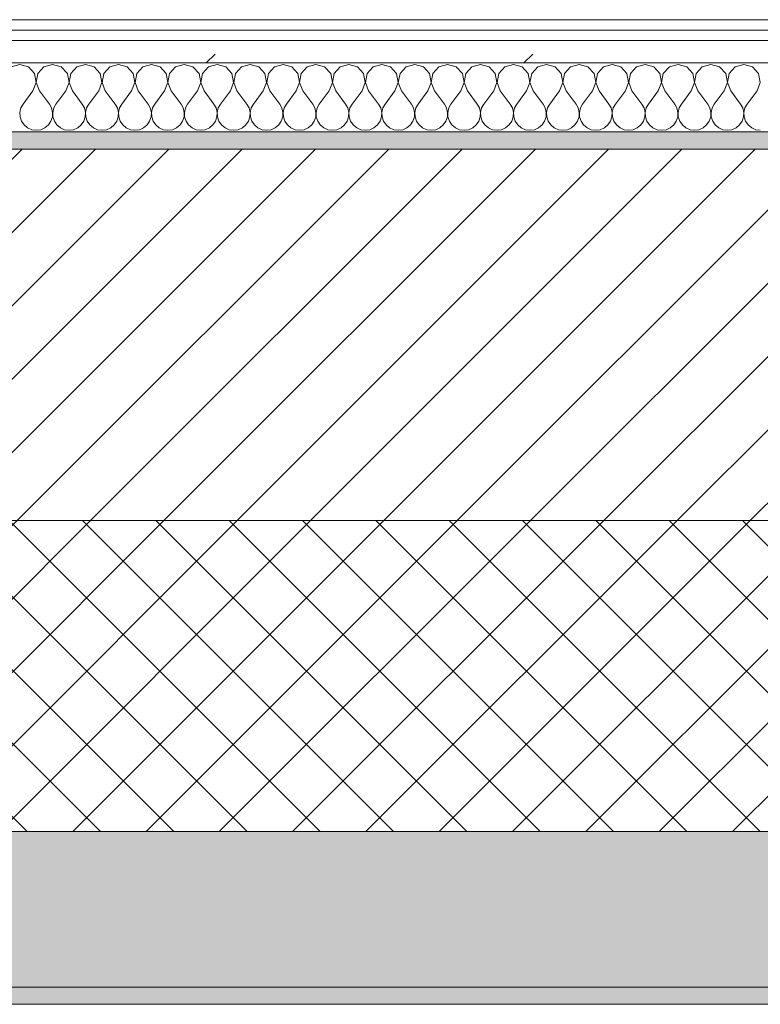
# Model space of a CAD drawing. Header units: millimetres. Extents: x -30280 to 19093, y -18706 to 4378.
# Tile 59 of 206: x -14867 to -14438, y -1699 to -1129. Entities that reach past the tile are written whole.
import ezdxf

# ---------------------------------------------------------------- set-up
doc = ezdxf.new("R2010")
doc.units = ezdxf.units.MM
doc.header["$MEASUREMENT"] = 0
doc.linetypes.add('Wipeout_Contour', pattern=[1000, 0, -1000])
doc.layers.add('12_FAÇ_Façana', color=7, linetype='Continuous')
doc.layers.add('Nuevo_08_E_Envans secs', color=7, linetype='Continuous')
for name, color, linetype, lineweight, true_color in [('12_FAÇ_Façana_Pluma_Nº__102', 7, 'Continuous', 5, 0xcccccc), ('12_FAÇ_Façana_Pluma_Nº__174', 7, 'Continuous', 13, 0xe4ad2c), ('12_FAÇ_Façana_Pluma_Nº__176', 7, 'Continuous', 15, 0x93a0c6), ('Nuevo_08_E_Envans secs_Pluma_Nº__102', 7, 'Continuous', 5, 0xcccccc), ('Nuevo_08_E_Envans secs_Pluma_Nº__171', 171, 'Continuous', 13, 0xaaaaff), ('Nuevo_08_E_Envans secs_Pluma_Nº__177', 7, 'Continuous', 15, 0xf7e046)]:
    doc.layers.add(name, color=color, linetype=linetype, lineweight=lineweight, true_color=true_color)
for name, color, linetype, lineweight in [('12_FAÇ_Façana_Pluma_Nº__2', 8, 'Continuous', 5), ('12_FAÇ_Façana_Pluma_Nº__7', 7, 'Continuous', 5), ('Nuevo_08_E_Envans secs_Pluma_Nº__1', 7, 'Continuous', 5)]:
    doc.layers.add(name, color=color, linetype=linetype, lineweight=lineweight)
pattern_1 = [(45, (0, 0), (-183.8478, 183.8478), [195, -65]), (45, (7e-14, 183.85), (-183.8478, 183.8478), [195, -65])]

# ---------------------------------------------------------------- blocks, each defined once
blk = doc.blocks.new('Muro_12_1', base_point=(-16936.43, -1193.98))
at = {"layer": '12_FAÇ_Façana_Pluma_Nº__102', "linetype": 'Continuous', "lineweight": 0, "true_color": 0xe5e5e5}
for points in [[(-16936.43, -1688.98), (-14135.93, -1688.98), (-14135.93, -1598.98), (-16936.43, -1598.98)], [(-16936.43, -1698.98), (-14135.93, -1698.98), (-14135.93, -1688.98), (-16936.43, -1688.98)]]:
    blk.add_hatch(color=254, dxfattribs=at).paths.add_polyline_path(points)
at = {"layer": '12_FAÇ_Façana_Pluma_Nº__174', "linetype": 'Continuous', "lineweight": 13, "true_color": 0xe4ad2c}
h = blk.add_hatch(dxfattribs=at)
h.set_pattern_fill('SATE_Aislamiento_0001', color=42, style=0, pattern_type=2)
h.set_pattern_definition([(45, (0, 0), (-21.213203, 21.213203), []), (135, (0, 0), (21.213203, 21.213203), [])])
h.paths.add_polyline_path([(-16936.43, -1598.98), (-14135.93, -1598.98), (-14135.93, -1418.98), (-16936.43, -1418.98)])
at = {"layer": '12_FAÇ_Façana_Pluma_Nº__176', "linetype": 'Continuous', "lineweight": 0, "true_color": 0x495063}
blk.add_hatch(color=251, dxfattribs=at).paths.add_polyline_path([(-14135.93, -1193.98), (-16936.43, -1193.98), (-16936.43, -1203.98), (-14135.93, -1203.98)])
at = {"layer": '12_FAÇ_Façana_Pluma_Nº__2', "linetype": 'Continuous', "lineweight": 5}
h = blk.add_hatch(dxfattribs=at)
h.set_pattern_fill('Ceramic_0001', color=8, style=0, pattern_type=2)
h.set_pattern_definition([(45, (0, 0), (-21.213203, 21.213203), [])])
h.paths.add_polyline_path([(-16936.43, -1418.98), (-14135.93, -1418.98), (-14135.93, -1203.98), (-16936.43, -1203.98)])
at = {"layer": '12_FAÇ_Façana_Pluma_Nº__7', "color": 7, "linetype": 'Continuous', "lineweight": 5}
for p, q in [((-14135.93, -1203.98), (-16936.43, -1203.98)), ((-16936.43, -1418.98), (-14135.93, -1418.98)), ((-16936.43, -1598.98), (-14135.93, -1598.98)), ((-16936.43, -1688.98), (-14135.93, -1688.98))]:
    blk.add_line(p, q, dxfattribs=at)
at = {"layer": '12_FAÇ_Façana_Pluma_Nº__7', "color": 7, "linetype": 'Continuous', "lineweight": 5, "flags": 128}
for points in [[(-14135.93, -1193.98), (-16936.43, -1193.98)], [(-16936.43, -1698.98), (-14135.93, -1698.98)]]:
    blk.add_lwpolyline(points, dxfattribs=at)
blk = doc.blocks.new('*X445')
at = {"layer": 'Nuevo_08_E_Envans secs_Pluma_Nº__102', "color": 254, "linetype": 'Continuous', "lineweight": 5, "true_color": 0xcccccc}
for p, q in [((-14866.67, -1154.93), (-14871.67, -1156.35)), ((-14861.66, -1156.35), (-14866.67, -1154.93)), ((-14858.15, -1160.19), (-14861.66, -1156.35)), ((-14852.63, -1156.35), (-14856.14, -1160.19)), ((-14847.62, -1154.93), (-14852.63, -1156.35)), ((-14842.61, -1156.35), (-14847.62, -1154.93)), ((-14839.1, -1160.19), (-14842.61, -1156.35)), ((-14833.58, -1156.35), (-14837.09, -1160.19)), ((-14828.57, -1154.93), (-14833.58, -1156.35)), ((-14823.56, -1156.35), (-14828.57, -1154.93)), ((-14820.05, -1160.19), (-14823.56, -1156.35)), ((-14814.53, -1156.35), (-14818.04, -1160.19)), ((-14809.52, -1154.93), (-14814.53, -1156.35)), ((-14804.52, -1156.35), (-14809.52, -1154.93)), ((-14801.01, -1160.19), (-14804.52, -1156.35)), ((-14795.48, -1156.35), (-14798.99, -1160.19)), ((-14790.48, -1154.93), (-14795.48, -1156.35)), ((-14785.47, -1156.35), (-14790.48, -1154.93)), ((-14781.96, -1160.19), (-14785.47, -1156.35)), ((-14776.44, -1156.35), (-14779.95, -1160.19)), ((-14771.43, -1154.93), (-14776.44, -1156.35)), ((-14766.42, -1156.35), (-14771.43, -1154.93)), ((-14762.91, -1160.19), (-14766.42, -1156.35)), ((-14757.39, -1156.35), (-14760.9, -1160.19)), ((-14752.38, -1154.93), (-14757.39, -1156.35)), ((-14747.37, -1156.35), (-14752.38, -1154.93)), ((-14743.86, -1160.19), (-14747.37, -1156.35)), ((-14738.34, -1156.35), (-14741.85, -1160.19)), ((-14733.33, -1154.93), (-14738.34, -1156.35)), ((-14728.33, -1156.35), (-14733.33, -1154.93)), ((-14724.81, -1160.19), (-14728.33, -1156.35)), ((-14719.29, -1156.35), (-14722.8, -1160.19)), ((-14714.29, -1154.93), (-14719.29, -1156.35)), ((-14709.28, -1156.35), (-14714.29, -1154.93)), ((-14705.77, -1160.19), (-14709.28, -1156.35)), ((-14700.25, -1156.35), (-14703.76, -1160.19)), ((-14695.24, -1154.93), (-14700.25, -1156.35)), ((-14690.23, -1156.35), (-14695.24, -1154.93)), ((-14686.72, -1160.19), (-14690.23, -1156.35)), ((-14681.2, -1156.35), (-14684.71, -1160.19)), ((-14676.19, -1154.93), (-14681.2, -1156.35)), ((-14671.18, -1156.35), (-14676.19, -1154.93)), ((-14667.67, -1160.19), (-14671.18, -1156.35)), ((-14662.15, -1156.35), (-14665.66, -1160.19)), ((-14657.14, -1154.93), (-14662.15, -1156.35)), ((-14652.14, -1156.35), (-14657.14, -1154.93)), ((-14648.62, -1160.19), (-14652.14, -1156.35)), ((-14643.1, -1156.35), (-14646.61, -1160.19)), ((-14638.1, -1154.93), (-14643.1, -1156.35)), ((-14633.09, -1156.35), (-14638.1, -1154.93)), ((-14629.58, -1160.19), (-14633.09, -1156.35)), ((-14624.05, -1156.35), (-14627.57, -1160.19)), ((-14619.05, -1154.93), (-14624.05, -1156.35)), ((-14614.04, -1156.35), (-14619.05, -1154.93)), ((-14610.53, -1160.19), (-14614.04, -1156.35)), ((-14605.01, -1156.35), (-14608.52, -1160.19)), ((-14600, -1154.93), (-14605.01, -1156.35)), ((-14594.99, -1156.35), (-14600, -1154.93)), ((-14591.48, -1160.19), (-14594.99, -1156.35)), ((-14585.96, -1156.35), (-14589.47, -1160.19)), ((-14580.95, -1154.93), (-14585.96, -1156.35)), ((-14575.95, -1156.35), (-14580.95, -1154.93)), ((-14572.43, -1160.19), (-14575.95, -1156.35)), ((-14566.91, -1156.35), (-14570.42, -1160.19)), ((-14561.9, -1154.93), (-14566.91, -1156.35)), ((-14556.9, -1156.35), (-14561.9, -1154.93)), ((-14553.39, -1160.19), (-14556.9, -1156.35)), ((-14547.86, -1156.35), (-14551.38, -1160.19)), ((-14542.86, -1154.93), (-14547.86, -1156.35)), ((-14537.85, -1156.35), (-14542.86, -1154.93)), ((-14534.34, -1160.19), (-14537.85, -1156.35)), ((-14528.82, -1156.35), (-14532.33, -1160.19)), ((-14523.81, -1154.93), (-14528.82, -1156.35)), ((-14518.8, -1156.35), (-14523.81, -1154.93)), ((-14515.29, -1160.19), (-14518.8, -1156.35)), ((-14509.77, -1156.35), (-14513.28, -1160.19)), ((-14504.76, -1154.93), (-14509.77, -1156.35)), ((-14499.75, -1156.35), (-14504.76, -1154.93)), ((-14496.24, -1160.19), (-14499.75, -1156.35)), ((-14490.72, -1156.35), (-14494.23, -1160.19)), ((-14485.71, -1154.93), (-14490.72, -1156.35)), ((-14480.71, -1156.35), (-14485.71, -1154.93)), ((-14477.2, -1160.19), (-14480.71, -1156.35)), ((-14471.67, -1156.35), (-14475.19, -1160.19)), ((-14466.67, -1154.93), (-14471.67, -1156.35)), ((-14461.66, -1156.35), (-14466.67, -1154.93)), ((-14458.15, -1160.19), (-14461.66, -1156.35)), ((-14452.63, -1156.35), (-14456.14, -1160.19)), ((-14447.62, -1154.93), (-14452.63, -1156.35)), ((-14442.61, -1156.35), (-14447.62, -1154.93)), ((-14439.1, -1160.19), (-14442.61, -1156.35)), ((-14857.18, -1165.31), (-14858.15, -1160.19)), ((-14856.14, -1160.19), (-14857.1, -1165.31)), ((-14838.13, -1165.31), (-14839.1, -1160.19)), ((-14837.09, -1160.19), (-14838.06, -1165.31)), ((-14819.09, -1165.31), (-14820.05, -1160.19)), ((-14818.04, -1160.19), (-14819.01, -1165.31)), ((-14800.04, -1165.31), (-14801.01, -1160.19)), ((-14798.99, -1160.19), (-14799.96, -1165.31)), ((-14780.99, -1165.31), (-14781.96, -1160.19)), ((-14779.95, -1160.19), (-14780.91, -1165.31)), ((-14761.94, -1165.31), (-14762.91, -1160.19)), ((-14760.9, -1160.19), (-14761.87, -1165.31)), ((-14742.9, -1165.31), (-14743.86, -1160.19)), ((-14741.85, -1160.19), (-14742.82, -1165.31)), ((-14723.85, -1165.31), (-14724.81, -1160.19)), ((-14722.8, -1160.19), (-14723.77, -1165.31)), ((-14704.8, -1165.31), (-14705.77, -1160.19)), ((-14703.76, -1160.19), (-14704.72, -1165.31)), ((-14685.75, -1165.31), (-14686.72, -1160.19)), ((-14684.71, -1160.19), (-14685.68, -1165.31)), ((-14666.71, -1165.31), (-14667.67, -1160.19)), ((-14665.66, -1160.19), (-14666.63, -1165.31)), ((-14647.66, -1165.31), (-14648.62, -1160.19)), ((-14646.61, -1160.19), (-14647.58, -1165.31)), ((-14628.61, -1165.31), (-14629.58, -1160.19)), ((-14627.57, -1160.19), (-14628.53, -1165.31)), ((-14609.56, -1165.31), (-14610.53, -1160.19)), ((-14608.52, -1160.19), (-14609.49, -1165.31)), ((-14590.51, -1165.31), (-14591.48, -1160.19)), ((-14589.47, -1160.19), (-14590.44, -1165.31)), ((-14571.47, -1165.31), (-14572.43, -1160.19)), ((-14570.42, -1160.19), (-14571.39, -1165.31)), ((-14552.42, -1165.31), (-14553.39, -1160.19)), ((-14551.38, -1160.19), (-14552.34, -1165.31)), ((-14533.37, -1165.31), (-14534.34, -1160.19)), ((-14532.33, -1160.19), (-14533.29, -1165.31)), ((-14514.32, -1165.31), (-14515.29, -1160.19)), ((-14513.28, -1160.19), (-14514.25, -1165.31)), ((-14495.28, -1165.31), (-14496.24, -1160.19)), ((-14494.23, -1160.19), (-14495.2, -1165.31)), ((-14476.23, -1165.31), (-14477.2, -1160.19)), ((-14475.19, -1160.19), (-14476.15, -1165.31)), ((-14457.18, -1165.31), (-14458.15, -1160.19)), ((-14456.14, -1160.19), (-14457.1, -1165.31)), ((-14438.13, -1165.31), (-14439.1, -1160.19)), ((-14859.05, -1170.17), (-14857.18, -1165.31)), ((-14857.1, -1165.31), (-14855.24, -1170.17)), ((-14840, -1170.17), (-14838.13, -1165.31)), ((-14838.06, -1165.31), (-14836.19, -1170.17)), ((-14820.95, -1170.17), (-14819.09, -1165.31)), ((-14819.01, -1165.31), (-14817.14, -1170.17)), ((-14801.9, -1170.17), (-14800.04, -1165.31)), ((-14799.96, -1165.31), (-14798.1, -1170.17)), ((-14782.86, -1170.17), (-14780.99, -1165.31)), ((-14780.91, -1165.31), (-14779.05, -1170.17)), ((-14763.81, -1170.17), (-14761.94, -1165.31)), ((-14761.87, -1165.31), (-14760, -1170.17)), ((-14744.76, -1170.17), (-14742.9, -1165.31)), ((-14742.82, -1165.31), (-14740.95, -1170.17)), ((-14725.71, -1170.17), (-14723.85, -1165.31)), ((-14723.77, -1165.31), (-14721.9, -1170.17)), ((-14706.67, -1170.17), (-14704.8, -1165.31)), ((-14704.72, -1165.31), (-14702.86, -1170.17)), ((-14687.62, -1170.17), (-14685.75, -1165.31)), ((-14685.68, -1165.31), (-14683.81, -1170.17)), ((-14668.57, -1170.17), (-14666.71, -1165.31)), ((-14666.63, -1165.31), (-14664.76, -1170.17)), ((-14649.52, -1170.17), (-14647.66, -1165.31)), ((-14647.58, -1165.31), (-14645.71, -1170.17)), ((-14630.48, -1170.17), (-14628.61, -1165.31)), ((-14628.53, -1165.31), (-14626.67, -1170.17)), ((-14611.43, -1170.17), (-14609.56, -1165.31)), ((-14609.49, -1165.31), (-14607.62, -1170.17)), ((-14592.38, -1170.17), (-14590.51, -1165.31)), ((-14590.44, -1165.31), (-14588.57, -1170.17)), ((-14573.33, -1170.17), (-14571.47, -1165.31)), ((-14571.39, -1165.31), (-14569.52, -1170.17)), ((-14554.29, -1170.17), (-14552.42, -1165.31)), ((-14552.34, -1165.31), (-14550.48, -1170.17)), ((-14535.24, -1170.17), (-14533.37, -1165.31)), ((-14533.29, -1165.31), (-14531.43, -1170.17)), ((-14516.19, -1170.17), (-14514.32, -1165.31)), ((-14514.25, -1165.31), (-14512.38, -1170.17)), ((-14497.14, -1170.17), (-14495.28, -1165.31)), ((-14495.2, -1165.31), (-14493.33, -1170.17)), ((-14478.1, -1170.17), (-14476.23, -1165.31)), ((-14476.15, -1165.31), (-14474.29, -1170.17)), ((-14459.05, -1170.17), (-14457.18, -1165.31)), ((-14457.1, -1165.31), (-14455.24, -1170.17)), ((-14440, -1170.17), (-14438.13, -1165.31)), ((-14859.05, -1170.17), (-14864.76, -1177.79)), ((-14855.24, -1170.17), (-14849.52, -1177.79)), ((-14840, -1170.17), (-14845.71, -1177.79)), ((-14836.19, -1170.17), (-14830.48, -1177.79)), ((-14820.95, -1170.17), (-14826.67, -1177.79)), ((-14817.14, -1170.17), (-14811.43, -1177.79)), ((-14801.9, -1170.17), (-14807.62, -1177.79)), ((-14798.1, -1170.17), (-14792.38, -1177.79)), ((-14782.86, -1170.17), (-14788.57, -1177.79)), ((-14779.05, -1170.17), (-14773.33, -1177.79)), ((-14763.81, -1170.17), (-14769.52, -1177.79)), ((-14760, -1170.17), (-14754.29, -1177.79)), ((-14744.76, -1170.17), (-14750.48, -1177.79)), ((-14740.95, -1170.17), (-14735.24, -1177.79)), ((-14725.71, -1170.17), (-14731.43, -1177.79)), ((-14721.9, -1170.17), (-14716.19, -1177.79)), ((-14706.67, -1170.17), (-14712.38, -1177.79)), ((-14702.86, -1170.17), (-14697.14, -1177.79)), ((-14687.62, -1170.17), (-14693.33, -1177.79)), ((-14683.81, -1170.17), (-14678.1, -1177.79)), ((-14668.57, -1170.17), (-14674.29, -1177.79)), ((-14664.76, -1170.17), (-14659.05, -1177.79)), ((-14649.52, -1170.17), (-14655.24, -1177.79)), ((-14645.71, -1170.17), (-14640, -1177.79)), ((-14630.48, -1170.17), (-14636.19, -1177.79)), ((-14626.67, -1170.17), (-14620.95, -1177.79)), ((-14611.43, -1170.17), (-14617.14, -1177.79)), ((-14607.62, -1170.17), (-14601.9, -1177.79)), ((-14592.38, -1170.17), (-14598.1, -1177.79)), ((-14588.57, -1170.17), (-14582.86, -1177.79)), ((-14573.33, -1170.17), (-14579.05, -1177.79)), ((-14569.52, -1170.17), (-14563.81, -1177.79)), ((-14554.29, -1170.17), (-14560, -1177.79)), ((-14550.48, -1170.17), (-14544.76, -1177.79)), ((-14535.24, -1170.17), (-14540.95, -1177.79)), ((-14531.43, -1170.17), (-14525.71, -1177.79)), ((-14516.19, -1170.17), (-14521.9, -1177.79)), ((-14512.38, -1170.17), (-14506.67, -1177.79)), ((-14497.14, -1170.17), (-14502.86, -1177.79)), ((-14493.33, -1170.17), (-14487.62, -1177.79)), ((-14478.1, -1170.17), (-14483.81, -1177.79)), ((-14474.29, -1170.17), (-14468.57, -1177.79)), ((-14459.05, -1170.17), (-14464.76, -1177.79)), ((-14455.24, -1170.17), (-14449.52, -1177.79)), ((-14440, -1170.17), (-14445.71, -1177.79)), ((-14864.76, -1177.79), (-14866.03, -1180.08)), ((-14848.25, -1180.08), (-14849.52, -1177.79)), ((-14845.71, -1177.79), (-14846.99, -1180.08)), ((-14829.2, -1180.08), (-14830.48, -1177.79)), ((-14826.67, -1177.79), (-14827.94, -1180.08)), ((-14810.16, -1180.08), (-14811.43, -1177.79)), ((-14807.62, -1177.79), (-14808.89, -1180.08)), ((-14791.11, -1180.08), (-14792.38, -1177.79)), ((-14788.57, -1177.79), (-14789.84, -1180.08)), ((-14772.06, -1180.08), (-14773.33, -1177.79)), ((-14769.52, -1177.79), (-14770.8, -1180.08)), ((-14753.01, -1180.08), (-14754.29, -1177.79)), ((-14750.48, -1177.79), (-14751.75, -1180.08)), ((-14733.97, -1180.08), (-14735.24, -1177.79)), ((-14731.43, -1177.79), (-14732.7, -1180.08)), ((-14714.92, -1180.08), (-14716.19, -1177.79)), ((-14712.38, -1177.79), (-14713.65, -1180.08)), ((-14695.87, -1180.08), (-14697.14, -1177.79)), ((-14693.33, -1177.79), (-14694.6, -1180.08)), ((-14676.82, -1180.08), (-14678.1, -1177.79)), ((-14674.29, -1177.79), (-14675.56, -1180.08)), ((-14657.78, -1180.08), (-14659.05, -1177.79)), ((-14655.24, -1177.79), (-14656.51, -1180.08)), ((-14638.73, -1180.08), (-14640, -1177.79)), ((-14636.19, -1177.79), (-14637.46, -1180.08)), ((-14619.68, -1180.08), (-14620.95, -1177.79)), ((-14617.14, -1177.79), (-14618.41, -1180.08)), ((-14600.63, -1180.08), (-14601.9, -1177.79)), ((-14598.1, -1177.79), (-14599.37, -1180.08)), ((-14581.59, -1180.08), (-14582.86, -1177.79)), ((-14579.05, -1177.79), (-14580.32, -1180.08)), ((-14562.54, -1180.08), (-14563.81, -1177.79)), ((-14560, -1177.79), (-14561.27, -1180.08)), ((-14543.49, -1180.08), (-14544.76, -1177.79)), ((-14540.95, -1177.79), (-14542.22, -1180.08)), ((-14524.44, -1180.08), (-14525.71, -1177.79)), ((-14521.9, -1177.79), (-14523.18, -1180.08)), ((-14505.4, -1180.08), (-14506.67, -1177.79)), ((-14502.86, -1177.79), (-14504.13, -1180.08)), ((-14486.35, -1180.08), (-14487.62, -1177.79)), ((-14483.81, -1177.79), (-14485.08, -1180.08)), ((-14467.3, -1180.08), (-14468.57, -1177.79)), ((-14464.76, -1177.79), (-14466.03, -1180.08)), ((-14448.25, -1180.08), (-14449.52, -1177.79)), ((-14445.71, -1177.79), (-14446.99, -1180.08)), ((-14866.03, -1180.08), (-14866.63, -1182.64)), ((-14866.63, -1182.64), (-14866.5, -1185.27)), ((-14866.5, -1185.27), (-14865.66, -1187.76)), ((-14848.62, -1187.76), (-14847.78, -1185.27)), ((-14847.66, -1182.64), (-14848.25, -1180.08)), ((-14847.78, -1185.27), (-14847.66, -1182.64)), ((-14846.99, -1180.08), (-14847.58, -1182.64)), ((-14847.58, -1182.64), (-14847.45, -1185.27)), ((-14847.45, -1185.27), (-14846.61, -1187.76)), ((-14829.58, -1187.76), (-14828.74, -1185.27)), ((-14828.61, -1182.64), (-14829.2, -1180.08)), ((-14828.74, -1185.27), (-14828.61, -1182.64)), ((-14827.94, -1180.08), (-14828.53, -1182.64)), ((-14828.53, -1182.64), (-14828.41, -1185.27)), ((-14828.41, -1185.27), (-14827.57, -1187.76)), ((-14810.53, -1187.76), (-14809.69, -1185.27)), ((-14809.56, -1182.64), (-14810.16, -1180.08)), ((-14809.69, -1185.27), (-14809.56, -1182.64)), ((-14808.89, -1180.08), (-14809.49, -1182.64)), ((-14809.49, -1182.64), (-14809.36, -1185.27)), ((-14809.36, -1185.27), (-14808.52, -1187.76)), ((-14791.48, -1187.76), (-14790.64, -1185.27)), ((-14790.51, -1182.64), (-14791.11, -1180.08)), ((-14790.64, -1185.27), (-14790.51, -1182.64)), ((-14789.84, -1180.08), (-14790.44, -1182.64)), ((-14790.44, -1182.64), (-14790.31, -1185.27)), ((-14790.31, -1185.27), (-14789.47, -1187.76)), ((-14772.43, -1187.76), (-14771.59, -1185.27)), ((-14771.47, -1182.64), (-14772.06, -1180.08)), ((-14771.59, -1185.27), (-14771.47, -1182.64)), ((-14770.8, -1180.08), (-14771.39, -1182.64)), ((-14771.39, -1182.64), (-14771.26, -1185.27)), ((-14771.26, -1185.27), (-14770.42, -1187.76)), ((-14753.39, -1187.76), (-14752.55, -1185.27)), ((-14752.42, -1182.64), (-14753.01, -1180.08)), ((-14752.55, -1185.27), (-14752.42, -1182.64)), ((-14751.75, -1180.08), (-14752.34, -1182.64)), ((-14752.34, -1182.64), (-14752.22, -1185.27)), ((-14752.22, -1185.27), (-14751.38, -1187.76)), ((-14734.34, -1187.76), (-14733.5, -1185.27)), ((-14733.37, -1182.64), (-14733.97, -1180.08)), ((-14733.5, -1185.27), (-14733.37, -1182.64)), ((-14732.7, -1180.08), (-14733.29, -1182.64)), ((-14733.29, -1182.64), (-14733.17, -1185.27)), ((-14733.17, -1185.27), (-14732.33, -1187.76)), ((-14715.29, -1187.76), (-14714.45, -1185.27)), ((-14714.32, -1182.64), (-14714.92, -1180.08)), ((-14714.45, -1185.27), (-14714.32, -1182.64)), ((-14713.65, -1180.08), (-14714.25, -1182.64)), ((-14714.25, -1182.64), (-14714.12, -1185.27)), ((-14714.12, -1185.27), (-14713.28, -1187.76)), ((-14696.24, -1187.76), (-14695.4, -1185.27)), ((-14695.28, -1182.64), (-14695.87, -1180.08)), ((-14695.4, -1185.27), (-14695.28, -1182.64)), ((-14694.6, -1180.08), (-14695.2, -1182.64)), ((-14695.2, -1182.64), (-14695.07, -1185.27)), ((-14695.07, -1185.27), (-14694.23, -1187.76)), ((-14677.2, -1187.76), (-14676.36, -1185.27)), ((-14676.23, -1182.64), (-14676.82, -1180.08)), ((-14676.36, -1185.27), (-14676.23, -1182.64)), ((-14675.56, -1180.08), (-14676.15, -1182.64)), ((-14676.15, -1182.64), (-14676.02, -1185.27)), ((-14676.02, -1185.27), (-14675.19, -1187.76)), ((-14658.15, -1187.76), (-14657.31, -1185.27)), ((-14657.18, -1182.64), (-14657.78, -1180.08)), ((-14657.31, -1185.27), (-14657.18, -1182.64)), ((-14656.51, -1180.08), (-14657.1, -1182.64)), ((-14657.1, -1182.64), (-14656.98, -1185.27)), ((-14656.98, -1185.27), (-14656.14, -1187.76)), ((-14639.1, -1187.76), (-14638.26, -1185.27)), ((-14638.13, -1182.64), (-14638.73, -1180.08)), ((-14638.26, -1185.27), (-14638.13, -1182.64)), ((-14637.46, -1180.08), (-14638.06, -1182.64)), ((-14638.06, -1182.64), (-14637.93, -1185.27)), ((-14637.93, -1185.27), (-14637.09, -1187.76)), ((-14620.05, -1187.76), (-14619.21, -1185.27)), ((-14619.09, -1182.64), (-14619.68, -1180.08)), ((-14619.21, -1185.27), (-14619.09, -1182.64)), ((-14618.41, -1180.08), (-14619.01, -1182.64)), ((-14619.01, -1182.64), (-14618.88, -1185.27)), ((-14618.88, -1185.27), (-14618.04, -1187.76)), ((-14601.01, -1187.76), (-14600.17, -1185.27)), ((-14600.04, -1182.64), (-14600.63, -1180.08)), ((-14600.17, -1185.27), (-14600.04, -1182.64)), ((-14599.37, -1180.08), (-14599.96, -1182.64)), ((-14599.96, -1182.64), (-14599.83, -1185.27)), ((-14599.83, -1185.27), (-14598.99, -1187.76)), ((-14581.96, -1187.76), (-14581.12, -1185.27)), ((-14580.99, -1182.64), (-14581.59, -1180.08)), ((-14581.12, -1185.27), (-14580.99, -1182.64)), ((-14580.32, -1180.08), (-14580.91, -1182.64)), ((-14580.91, -1182.64), (-14580.79, -1185.27)), ((-14580.79, -1185.27), (-14579.95, -1187.76)), ((-14562.91, -1187.76), (-14562.07, -1185.27)), ((-14561.94, -1182.64), (-14562.54, -1180.08)), ((-14562.07, -1185.27), (-14561.94, -1182.64)), ((-14561.27, -1180.08), (-14561.87, -1182.64)), ((-14561.87, -1182.64), (-14561.74, -1185.27)), ((-14561.74, -1185.27), (-14560.9, -1187.76)), ((-14543.86, -1187.76), (-14543.02, -1185.27)), ((-14542.9, -1182.64), (-14543.49, -1180.08)), ((-14543.02, -1185.27), (-14542.9, -1182.64)), ((-14542.22, -1180.08), (-14542.82, -1182.64)), ((-14542.82, -1182.64), (-14542.69, -1185.27)), ((-14542.69, -1185.27), (-14541.85, -1187.76)), ((-14524.81, -1187.76), (-14523.98, -1185.27)), ((-14523.85, -1182.64), (-14524.44, -1180.08)), ((-14523.98, -1185.27), (-14523.85, -1182.64)), ((-14523.18, -1180.08), (-14523.77, -1182.64)), ((-14523.77, -1182.64), (-14523.64, -1185.27)), ((-14523.64, -1185.27), (-14522.8, -1187.76)), ((-14505.77, -1187.76), (-14504.93, -1185.27)), ((-14504.8, -1182.64), (-14505.4, -1180.08)), ((-14504.93, -1185.27), (-14504.8, -1182.64)), ((-14504.13, -1180.08), (-14504.72, -1182.64)), ((-14504.72, -1182.64), (-14504.6, -1185.27)), ((-14504.6, -1185.27), (-14503.76, -1187.76)), ((-14486.72, -1187.76), (-14485.88, -1185.27)), ((-14485.75, -1182.64), (-14486.35, -1180.08)), ((-14485.88, -1185.27), (-14485.75, -1182.64)), ((-14485.08, -1180.08), (-14485.68, -1182.64)), ((-14485.68, -1182.64), (-14485.55, -1185.27)), ((-14485.55, -1185.27), (-14484.71, -1187.76)), ((-14467.67, -1187.76), (-14466.83, -1185.27)), ((-14466.71, -1182.64), (-14467.3, -1180.08)), ((-14466.83, -1185.27), (-14466.71, -1182.64)), ((-14466.03, -1180.08), (-14466.63, -1182.64)), ((-14466.63, -1182.64), (-14466.5, -1185.27)), ((-14466.5, -1185.27), (-14465.66, -1187.76)), ((-14448.62, -1187.76), (-14447.78, -1185.27)), ((-14447.66, -1182.64), (-14448.25, -1180.08)), ((-14447.78, -1185.27), (-14447.66, -1182.64)), ((-14446.99, -1180.08), (-14447.58, -1182.64)), ((-14447.58, -1182.64), (-14447.45, -1185.27)), ((-14447.45, -1185.27), (-14446.61, -1187.76)), ((-14865.66, -1187.76), (-14864.17, -1189.92)), ((-14864.17, -1189.92), (-14862.15, -1191.6)), ((-14852.14, -1191.6), (-14850.11, -1189.92)), ((-14850.11, -1189.92), (-14848.62, -1187.76)), ((-14846.61, -1187.76), (-14845.13, -1189.92)), ((-14845.13, -1189.92), (-14843.1, -1191.6)), ((-14833.09, -1191.6), (-14831.06, -1189.92)), ((-14831.06, -1189.92), (-14829.58, -1187.76)), ((-14827.57, -1187.76), (-14826.08, -1189.92)), ((-14826.08, -1189.92), (-14824.05, -1191.6)), ((-14814.04, -1191.6), (-14812.02, -1189.92)), ((-14812.02, -1189.92), (-14810.53, -1187.76)), ((-14808.52, -1187.76), (-14807.03, -1189.92)), ((-14807.03, -1189.92), (-14805.01, -1191.6)), ((-14794.99, -1191.6), (-14792.97, -1189.92)), ((-14792.97, -1189.92), (-14791.48, -1187.76)), ((-14789.47, -1187.76), (-14787.98, -1189.92)), ((-14787.98, -1189.92), (-14785.96, -1191.6)), ((-14775.95, -1191.6), (-14773.92, -1189.92)), ((-14773.92, -1189.92), (-14772.43, -1187.76)), ((-14770.42, -1187.76), (-14768.94, -1189.92)), ((-14768.94, -1189.92), (-14766.91, -1191.6)), ((-14756.9, -1191.6), (-14754.87, -1189.92)), ((-14754.87, -1189.92), (-14753.39, -1187.76)), ((-14751.38, -1187.76), (-14749.89, -1189.92)), ((-14749.89, -1189.92), (-14747.86, -1191.6)), ((-14737.85, -1191.6), (-14735.83, -1189.92)), ((-14735.83, -1189.92), (-14734.34, -1187.76)), ((-14732.33, -1187.76), (-14730.84, -1189.92)), ((-14730.84, -1189.92), (-14728.82, -1191.6)), ((-14718.8, -1191.6), (-14716.78, -1189.92)), ((-14716.78, -1189.92), (-14715.29, -1187.76)), ((-14713.28, -1187.76), (-14711.79, -1189.92)), ((-14711.79, -1189.92), (-14709.77, -1191.6)), ((-14699.75, -1191.6), (-14697.73, -1189.92)), ((-14697.73, -1189.92), (-14696.24, -1187.76)), ((-14694.23, -1187.76), (-14692.74, -1189.92)), ((-14692.74, -1189.92), (-14690.72, -1191.6)), ((-14680.71, -1191.6), (-14678.68, -1189.92)), ((-14678.68, -1189.92), (-14677.2, -1187.76)), ((-14675.19, -1187.76), (-14673.7, -1189.92)), ((-14673.7, -1189.92), (-14671.67, -1191.6)), ((-14661.66, -1191.6), (-14659.64, -1189.92)), ((-14659.64, -1189.92), (-14658.15, -1187.76)), ((-14656.14, -1187.76), (-14654.65, -1189.92)), ((-14654.65, -1189.92), (-14652.63, -1191.6)), ((-14642.61, -1191.6), (-14640.59, -1189.92)), ((-14640.59, -1189.92), (-14639.1, -1187.76)), ((-14637.09, -1187.76), (-14635.6, -1189.92)), ((-14635.6, -1189.92), (-14633.58, -1191.6)), ((-14623.56, -1191.6), (-14621.54, -1189.92)), ((-14621.54, -1189.92), (-14620.05, -1187.76)), ((-14618.04, -1187.76), (-14616.55, -1189.92)), ((-14616.55, -1189.92), (-14614.53, -1191.6)), ((-14604.52, -1191.6), (-14602.49, -1189.92)), ((-14602.49, -1189.92), (-14601.01, -1187.76)), ((-14598.99, -1187.76), (-14597.51, -1189.92)), ((-14597.51, -1189.92), (-14595.48, -1191.6)), ((-14585.47, -1191.6), (-14583.45, -1189.92)), ((-14583.45, -1189.92), (-14581.96, -1187.76)), ((-14579.95, -1187.76), (-14578.46, -1189.92)), ((-14578.46, -1189.92), (-14576.44, -1191.6)), ((-14566.42, -1191.6), (-14564.4, -1189.92)), ((-14564.4, -1189.92), (-14562.91, -1187.76)), ((-14560.9, -1187.76), (-14559.41, -1189.92)), ((-14559.41, -1189.92), (-14557.39, -1191.6)), ((-14547.37, -1191.6), (-14545.35, -1189.92)), ((-14545.35, -1189.92), (-14543.86, -1187.76)), ((-14541.85, -1187.76), (-14540.36, -1189.92)), ((-14540.36, -1189.92), (-14538.34, -1191.6)), ((-14528.33, -1191.6), (-14526.3, -1189.92)), ((-14526.3, -1189.92), (-14524.81, -1187.76)), ((-14522.8, -1187.76), (-14521.32, -1189.92)), ((-14521.32, -1189.92), (-14519.29, -1191.6)), ((-14509.28, -1191.6), (-14507.26, -1189.92)), ((-14507.26, -1189.92), (-14505.77, -1187.76)), ((-14503.76, -1187.76), (-14502.27, -1189.92)), ((-14502.27, -1189.92), (-14500.25, -1191.6)), ((-14490.23, -1191.6), (-14488.21, -1189.92)), ((-14488.21, -1189.92), (-14486.72, -1187.76)), ((-14484.71, -1187.76), (-14483.22, -1189.92)), ((-14483.22, -1189.92), (-14481.2, -1191.6)), ((-14471.18, -1191.6), (-14469.16, -1189.92)), ((-14469.16, -1189.92), (-14467.67, -1187.76)), ((-14465.66, -1187.76), (-14464.17, -1189.92)), ((-14464.17, -1189.92), (-14462.15, -1191.6)), ((-14452.14, -1191.6), (-14450.11, -1189.92)), ((-14450.11, -1189.92), (-14448.62, -1187.76)), ((-14446.61, -1187.76), (-14445.13, -1189.92)), ((-14445.13, -1189.92), (-14443.1, -1191.6)), ((-14862.15, -1191.6), (-14859.75, -1192.66)), ((-14859.75, -1192.66), (-14857.14, -1193.02)), ((-14857.14, -1193.02), (-14854.54, -1192.66)), ((-14854.54, -1192.66), (-14852.14, -1191.6)), ((-14843.1, -1191.6), (-14840.7, -1192.66)), ((-14840.7, -1192.66), (-14838.1, -1193.02)), ((-14838.1, -1193.02), (-14835.49, -1192.66)), ((-14835.49, -1192.66), (-14833.09, -1191.6)), ((-14824.05, -1191.6), (-14821.65, -1192.66)), ((-14821.65, -1192.66), (-14819.05, -1193.02)), ((-14819.05, -1193.02), (-14816.45, -1192.66)), ((-14816.45, -1192.66), (-14814.04, -1191.6)), ((-14805.01, -1191.6), (-14802.6, -1192.66)), ((-14802.6, -1192.66), (-14800, -1193.02)), ((-14800, -1193.02), (-14797.4, -1192.66)), ((-14797.4, -1192.66), (-14794.99, -1191.6)), ((-14785.96, -1191.6), (-14783.55, -1192.66)), ((-14783.55, -1192.66), (-14780.95, -1193.02)), ((-14780.95, -1193.02), (-14778.35, -1192.66)), ((-14778.35, -1192.66), (-14775.95, -1191.6)), ((-14766.91, -1191.6), (-14764.51, -1192.66)), ((-14764.51, -1192.66), (-14761.9, -1193.02)), ((-14761.9, -1193.02), (-14759.3, -1192.66)), ((-14759.3, -1192.66), (-14756.9, -1191.6)), ((-14747.86, -1191.6), (-14745.46, -1192.66)), ((-14745.46, -1192.66), (-14742.86, -1193.02)), ((-14742.86, -1193.02), (-14740.25, -1192.66)), ((-14740.25, -1192.66), (-14737.85, -1191.6)), ((-14728.82, -1191.6), (-14726.41, -1192.66)), ((-14726.41, -1192.66), (-14723.81, -1193.02)), ((-14723.81, -1193.02), (-14721.21, -1192.66)), ((-14721.21, -1192.66), (-14718.8, -1191.6)), ((-14709.77, -1191.6), (-14707.36, -1192.66)), ((-14707.36, -1192.66), (-14704.76, -1193.02)), ((-14704.76, -1193.02), (-14702.16, -1192.66)), ((-14702.16, -1192.66), (-14699.75, -1191.6)), ((-14690.72, -1191.6), (-14688.32, -1192.66)), ((-14688.32, -1192.66), (-14685.71, -1193.02)), ((-14685.71, -1193.02), (-14683.11, -1192.66)), ((-14683.11, -1192.66), (-14680.71, -1191.6)), ((-14671.67, -1191.6), (-14669.27, -1192.66)), ((-14669.27, -1192.66), (-14666.67, -1193.02)), ((-14666.67, -1193.02), (-14664.06, -1192.66)), ((-14664.06, -1192.66), (-14661.66, -1191.6)), ((-14652.63, -1191.6), (-14650.22, -1192.66)), ((-14650.22, -1192.66), (-14647.62, -1193.02)), ((-14647.62, -1193.02), (-14645.02, -1192.66)), ((-14645.02, -1192.66), (-14642.61, -1191.6)), ((-14633.58, -1191.6), (-14631.17, -1192.66)), ((-14631.17, -1192.66), (-14628.57, -1193.02)), ((-14628.57, -1193.02), (-14625.97, -1192.66)), ((-14625.97, -1192.66), (-14623.56, -1191.6)), ((-14614.53, -1191.6), (-14612.13, -1192.66)), ((-14612.13, -1192.66), (-14609.52, -1193.02)), ((-14609.52, -1193.02), (-14606.92, -1192.66)), ((-14606.92, -1192.66), (-14604.52, -1191.6)), ((-14595.48, -1191.6), (-14593.08, -1192.66)), ((-14593.08, -1192.66), (-14590.48, -1193.02)), ((-14590.48, -1193.02), (-14587.87, -1192.66)), ((-14587.87, -1192.66), (-14585.47, -1191.6)), ((-14576.44, -1191.6), (-14574.03, -1192.66)), ((-14574.03, -1192.66), (-14571.43, -1193.02)), ((-14571.43, -1193.02), (-14568.83, -1192.66)), ((-14568.83, -1192.66), (-14566.42, -1191.6)), ((-14557.39, -1191.6), (-14554.98, -1192.66)), ((-14554.98, -1192.66), (-14552.38, -1193.02)), ((-14552.38, -1193.02), (-14549.78, -1192.66)), ((-14549.78, -1192.66), (-14547.37, -1191.6)), ((-14538.34, -1191.6), (-14535.94, -1192.66)), ((-14535.94, -1192.66), (-14533.33, -1193.02)), ((-14533.33, -1193.02), (-14530.73, -1192.66)), ((-14530.73, -1192.66), (-14528.33, -1191.6)), ((-14519.29, -1191.6), (-14516.89, -1192.66)), ((-14516.89, -1192.66), (-14514.29, -1193.02)), ((-14514.29, -1193.02), (-14511.68, -1192.66)), ((-14511.68, -1192.66), (-14509.28, -1191.6)), ((-14500.25, -1191.6), (-14497.84, -1192.66)), ((-14497.84, -1192.66), (-14495.24, -1193.02)), ((-14495.24, -1193.02), (-14492.64, -1192.66)), ((-14492.64, -1192.66), (-14490.23, -1191.6)), ((-14481.2, -1191.6), (-14478.79, -1192.66)), ((-14478.79, -1192.66), (-14476.19, -1193.02)), ((-14476.19, -1193.02), (-14473.59, -1192.66)), ((-14473.59, -1192.66), (-14471.18, -1191.6)), ((-14462.15, -1191.6), (-14459.75, -1192.66)), ((-14459.75, -1192.66), (-14457.14, -1193.02)), ((-14457.14, -1193.02), (-14454.54, -1192.66)), ((-14454.54, -1192.66), (-14452.14, -1191.6)), ((-14443.1, -1191.6), (-14440.7, -1192.66)), ((-14440.7, -1192.66), (-14438.1, -1193.02))]:
    blk.add_line(p, q, dxfattribs=at)
blk = doc.blocks.new('Muro_121_1', base_point=(-16136.43, -1128.98))
at = {"layer": 'Nuevo_08_E_Envans secs_Pluma_Nº__1', "color": 7, "linetype": 'Continuous', "lineweight": 5, "flags": 128}
blk.add_lwpolyline([(-15990.43, -1193.98), (-14135.93, -1193.98)], dxfattribs=at)
at = {"color": 254, "linetype": 'Wipeout_Contour', "lineweight": 0, "ltscale": 60423.252171}
blk.add_wipeout([(-14135.93, -1128.98), (-15990.43, -1128.98), (-15990.43, -1134.98), (-14135.93, -1134.98)], dxfattribs=at).dxf.layer = 'Nuevo_08_E_Envans secs'
at = {"color": 254, "linetype": 'Wipeout_Contour', "lineweight": 0, "ltscale": 60427.951678}
blk.add_wipeout([(-14135.93, -1140.98), (-15990.43, -1140.98), (-15990.43, -1153.98), (-14135.93, -1153.98)], dxfattribs=at).dxf.layer = 'Nuevo_08_E_Envans secs'
at = {"layer": 'Nuevo_08_E_Envans secs_Pluma_Nº__171', "linetype": 'Continuous', "lineweight": 13, "true_color": 0xaaaaff}
h = blk.add_hatch(dxfattribs=at)
h.set_pattern_fill('Panellat_HPL_0001', color=161, style=0, pattern_type=2)
h.set_pattern_definition(pattern_1)
h.paths.add_polyline_path([(-14135.93, -1128.98), (-15990.43, -1128.98), (-15990.43, -1134.98), (-14135.93, -1134.98)])
at = {"layer": 'Nuevo_08_E_Envans secs_Pluma_Nº__177', "linetype": 'Continuous', "lineweight": 15, "true_color": 0xf7e046}
h = blk.add_hatch(dxfattribs=at)
h.set_pattern_fill('Panellat_HPL_0001', color=53, style=0, pattern_type=2)
h.set_pattern_definition(pattern_1)
h.paths.add_polyline_path([(-14135.93, -1140.98), (-15990.43, -1140.98), (-15990.43, -1153.98), (-14135.93, -1153.98)])
at = {"layer": 'Nuevo_08_E_Envans secs_Pluma_Nº__1', "color": 7, "linetype": 'Continuous', "lineweight": 5}
for p, q in [((-14135.93, -1134.98), (-15990.43, -1134.98)), ((-14135.93, -1140.98), (-15990.43, -1140.98)), ((-14135.93, -1153.98), (-15990.43, -1153.98))]:
    blk.add_line(p, q, dxfattribs=at)
at = {"layer": 'Nuevo_08_E_Envans secs_Pluma_Nº__1', "color": 7, "linetype": 'Continuous', "lineweight": 5, "flags": 128}
blk.add_lwpolyline([(-14135.93, -1128.98), (-15990.43, -1128.98)], dxfattribs=at)
at = {"layer": 'Nuevo_08_E_Envans secs', "color": 7, "lineweight": 20}
blk.add_blockref('*X445', (0, 0), dxfattribs=at)

msp = doc.modelspace()

# ---------------------------------------------------------------- block references
at = {"layer": '12_FAÇ_Façana', "color": 7, "lineweight": 20}
msp.add_blockref('Muro_12_1', (-16936.43, -1193.98), dxfattribs=at)

# ---------------------------------------------------------------- next in the draw order: block references
at = {"layer": 'Nuevo_08_E_Envans secs', "color": 7, "lineweight": 20}
msp.add_blockref('Muro_121_1', (-16136.43, -1128.98), dxfattribs=at)

doc.saveas('drawing.dxf')
